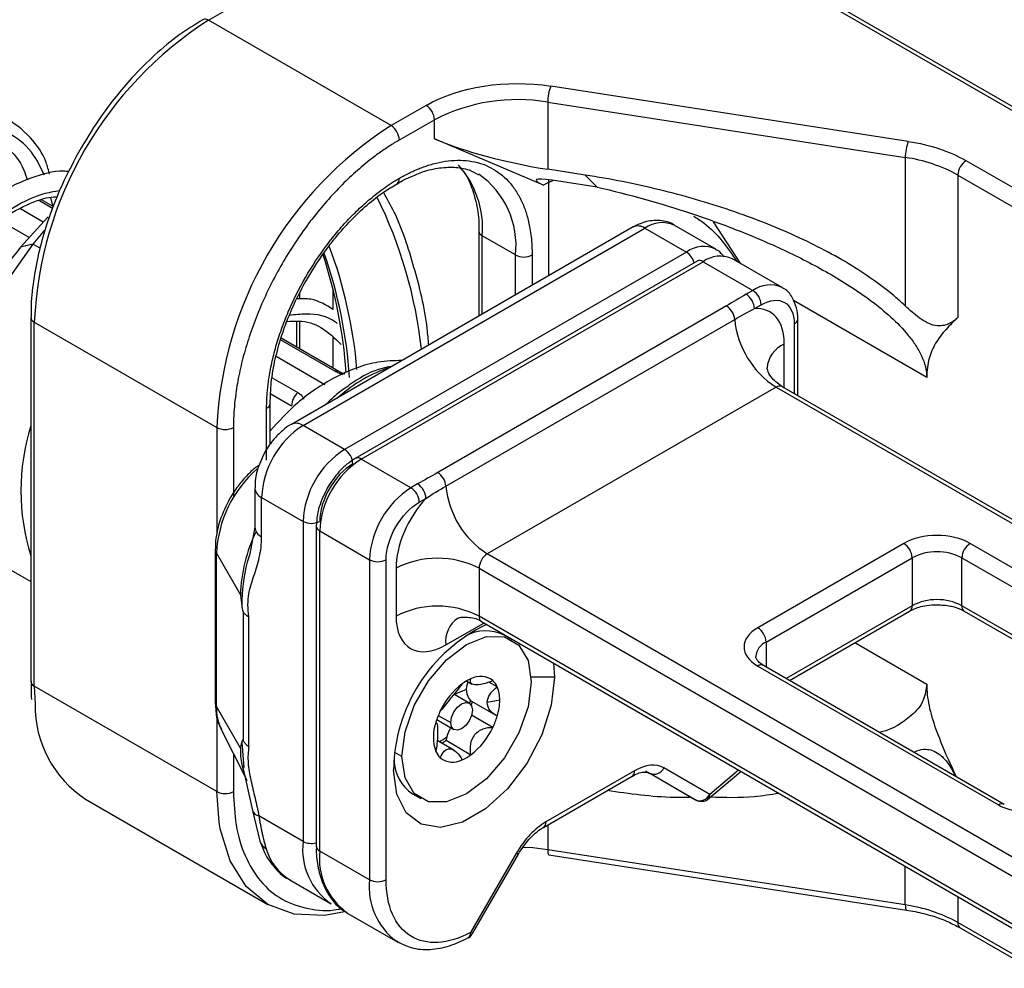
# Model space of a CAD drawing. Header units: millimetres. Extents: x 19 to 819, y 19 to 629.
# Tile 34 of 70: x 125 to 156, y 509 to 539. Entities that reach past the tile are written whole.
import ezdxf

# ---------------------------------------------------------------- set-up
doc = ezdxf.new("R2010")
doc.units = ezdxf.units.MM
doc.header["$LTSCALE"] = 3

msp = doc.modelspace()

# ---------------------------------------------------------------- linework, layer by layer
for p, q in [((130.7151, 539.2602), (141.0565, 545.2302)), ((141.0565, 545.2302), (159.2877, 534.7055)), ((159.4752, 534.7241), (141.244, 545.2487)), ((136.5487, 535.8925), (130.7151, 539.2602)), ((153.0809, 535.3882), (141.6538, 537.1558)), ((141.5568, 536.6405), (152.9838, 534.8729)), ((141.5568, 536.6405), (141.5568, 534.4971)), ((137.6694, 536.5395), (136.5487, 535.8925)), ((136.8139, 535.4332), (137.9346, 536.0802)), ((137.9346, 535.4678), (137.9346, 536.0802)), ((141.4251, 533.9921), (137.9346, 535.4678)), ((152.9838, 534.8729), (152.9838, 530.1319)), ((157.1664, 533.4809), (154.9301, 534.7719)), ((142.7515, 534.3123), (141.5568, 534.4971)), ((141.5868, 534.0855), (141.4251, 533.9921)), ((141.5868, 534.0855), (141.5905, 534.1624)), ((141.5868, 534.0855), (141.7289, 534.1421)), ((141.5868, 531.0938), (141.5868, 534.0855)), ((143.1397, 533.9239), (141.6941, 534.1475)), ((142.7515, 534.3123), (143.1397, 533.9239)), ((154.6649, 534.3126), (154.6649, 529.761)), ((154.6649, 534.3126), (156.9012, 533.0216)), ((125.7308, 533.2491), (125.3072, 533.4936)), ((125.7504, 533.3042), (125.3757, 533.5205)), ((125.745, 533.2891), (125.6788, 533.5996)), ((124.6843, 533.2495), (125.4297, 532.8191)), ((124.0701, 532.8471), (124.9734, 532.3256)), ((147.7326, 531.4777), (146.8537, 532.814)), ((125.472, 532.5503), (125.1006, 532.105)), ((144.2878, 532.6531), (133.363, 526.3463)), ((133.7379, 526.3092), (144.6627, 532.6159)), ((139.3557, 532.5238), (139.3557, 529.8058)), ((144.6627, 532.6159), (145.9886, 531.8505)), ((146.926, 531.9434), (145.6002, 532.7087)), ((140.5262, 531.7584), (139.4655, 532.3707)), ((139.4655, 529.8692), (139.4655, 532.3707)), ((125.1006, 532.105), (124.7097, 532.007)), ((125.3305, 531.9723), (125.1006, 532.105)), ((145.9886, 531.8505), (135.0638, 525.5438)), ((146.3314, 531.563), (135.4066, 525.2562)), ((135.5941, 525.2376), (146.5189, 531.5444)), ((140.5262, 530.4815), (140.5262, 531.7584)), ((141.0565, 531.7584), (141.0565, 530.7877)), ((146.5189, 531.5444), (148.1099, 530.6259)), ((149.0473, 530.7188), (147.4563, 531.6372)), ((134.6925, 530.673), (134.6925, 530.0149)), ((148.1099, 530.6259), (147.8972, 530.5031)), ((133.6319, 530.3534), (133.6319, 530.5519)), ((153.6702, 527.8442), (149.409, 530.3041)), ((147.2669, 530.1329), (138.0391, 524.8058)), ((148.1624, 530.0439), (148.375, 530.1666)), ((125.0368, 529.7684), (125.037, 529.7755)), ((125.0368, 529.7684), (125.0368, 518.1327)), ((133.522, 529.6453), (133.522, 528.8177)), ((138.3034, 524.3726), (147.5311, 529.6997)), ((149.5455, 527.2601), (149.5455, 529.7072)), ((125.1466, 529.6153), (130.9802, 526.2476)), ((125.1466, 517.9796), (125.1466, 529.6153)), ((133.6319, 528.7543), (133.6319, 529.6367)), ((149.4357, 529.5541), (149.4357, 527.3235)), ((134.7515, 528.0416), (133.0162, 529.0433)), ((134.88, 528.0338), (133.032, 529.1006)), ((134.6925, 529.1209), (134.6925, 528.142)), ((149.1175, 527.5072), (149.1175, 528.9111)), ((132.8732, 528.5221), (134.4323, 527.622)), ((132.7471, 527.838), (133.5729, 527.3612)), ((148.8523, 527.5335), (139.6246, 522.2064)), ((148.8523, 527.5335), (166.5574, 517.3126)), ((166.7449, 517.3311), (149.0398, 527.5521)), ((132.7022, 527.3272), (133.3667, 526.9436)), ((132.5712, 525.2041), (132.5712, 526.8599)), ((132.681, 525.6984), (132.681, 527.013)), ((130.9802, 526.2476), (130.9802, 522.8356)), ((131.5105, 526.2476), (131.5105, 524.0054)), ((135.0638, 525.5438), (133.7379, 526.3092)), ((137.1851, 524.3192), (135.5941, 525.2376)), ((132.1924, 524.3189), (132.1924, 523.0604)), ((137.3978, 524.442), (137.1851, 524.3192)), ((132.4121, 524.0128), (133.7379, 523.2474)), ((132.4121, 522.7542), (132.4121, 524.0128)), ((137.4502, 523.8599), (137.6629, 523.9827)), ((132.1924, 523.0603), (132.0191, 522.1538)), ((133.7379, 523.2474), (133.7379, 513.0202)), ((134.1584, 523.0943), (134.1584, 512.8671)), ((134.2683, 522.9412), (135.8593, 522.0228)), ((134.2683, 512.7141), (134.2683, 522.9412)), ((152.9359, 522.5432), (148.269, 519.8491)), ((162.747, 518.104), (155.0572, 522.5432)), ((130.9292, 522.3645), (130.9292, 517.4652)), ((130.9677, 522.2276), (131.7352, 520.8983)), ((130.9677, 517.3283), (130.9677, 522.2276)), ((157.3297, 511.9855), (139.6246, 522.2064)), ((124.0485, 521.8944), (125.0368, 521.3239)), ((135.8593, 522.0228), (135.8593, 511.7956)), ((136.3896, 511.7956), (136.3896, 522.0228)), ((148.5341, 519.3898), (153.201, 522.0839)), ((153.201, 522.0839), (153.201, 520.5529)), ((154.792, 522.0839), (162.4818, 517.6447)), ((154.792, 520.5529), (154.792, 522.0839)), ((136.7078, 521.7472), (136.7078, 520.2162)), ((139.3594, 521.7472), (157.0645, 511.5262)), ((139.3594, 521.7472), (139.3594, 520.2162)), ((153.201, 520.5529), (149.1746, 518.2285)), ((161.5763, 516.6365), (154.792, 520.5529)), ((131.8258, 520.3448), (131.8258, 516.2389)), ((132.007, 516.0444), (132.007, 520.2007)), ((157.0645, 509.9952), (139.3594, 520.2162)), ((149.2844, 518.1651), (153.1234, 520.3812)), ((154.8697, 520.3812), (161.4664, 516.5731)), ((138.2988, 519.2974), (139.515, 519.9995)), ((139.4371, 520.0445), (157.1422, 509.8235)), ((140.4241, 519.4574), (140.1589, 519.6105)), ((148.5341, 519.3898), (148.5341, 518.5982)), ((151.3739, 519.3713), (153.6702, 518.0457)), ((141.7413, 518.7143), (141.7724, 518.2713)), ((148.269, 518.6245), (155.9588, 514.1852)), ((156.1463, 514.2038), (148.4565, 518.643)), ((138.9621, 518.1493), (139.1346, 518.0497)), ((139.9428, 517.956), (139.6742, 518.111)), ((141.7724, 518.2713), (141.0256, 518.2713)), ((130.9802, 514.6119), (125.1466, 517.9796)), ((125.1466, 517.9796), (125.1699, 517.405)), ((139.0463, 517.4383), (138.5573, 517.7206)), ((138.9624, 517.8751), (138.5667, 517.7151)), ((139.117, 517.4993), (139.8949, 517.0502)), ((140.0223, 517.5365), (139.6246, 517.46)), ((131.7352, 515.9991), (130.9677, 517.3283)), ((139.8013, 516.6604), (139.1224, 517.0523)), ((130.9802, 517.0452), (130.9802, 514.6119)), ((137.9932, 516.8185), (137.9812, 516.8255)), ((138.0086, 516.9115), (138.5589, 516.5939)), ((138.0594, 517.0471), (138.4579, 516.8171)), ((131.1216, 516.5915), (131.8818, 515.0861)), ((131.7751, 516.1809), (131.8433, 515.3869)), ((138.5587, 515.9316), (138.0226, 516.2411)), ((138.3077, 516.2513), (139.1032, 515.7921)), ((131.5105, 515.8213), (131.5105, 514.6119)), ((136.8934, 515.7302), (136.6701, 515.8592)), ((131.805, 515.4369), (132.1184, 514.0046)), ((144.3295, 515.2769), (141.4958, 513.641)), ((146.2801, 514.3515), (144.6891, 515.27)), ((144.8143, 515.198), (146.2801, 514.3515)), ((146.7327, 514.5232), (145.267, 515.3697)), ((146.6641, 514.3569), (147.7276, 515.2584)), ((147.6576, 515.2989), (146.7327, 514.5232)), ((141.4182, 513.4694), (144.2518, 515.1052)), ((131.0499, 513.6379), (130.9802, 514.6119)), ((137.2341, 514.5441), (137.4993, 514.391)), ((126.7779, 514.3741), (132.6115, 511.0064)), ((132.1184, 514.0046), (132.3526, 513.027)), ((133.7379, 513.0202), (132.3254, 513.8357)), ((141.5568, 513.5494), (141.5568, 512.7567)), ((135.8593, 511.7956), (134.2683, 512.7141)), ((140.5583, 512.6514), (139.0926, 510.1126)), ((152.9838, 510.9891), (141.5568, 512.7567)), ((139.1522, 510.0782), (140.6179, 512.617)), ((141.5965, 512.5952), (153.0235, 510.8276)), ((152.9838, 510.9891), (152.9838, 512.2241)), ((133.3132, 511.794), (134.639, 511.0286)), ((154.6649, 511.2536), (154.6649, 510.4288)), ((135.1694, 510.7224), (136.7603, 509.804)), ((156.9012, 509.1378), (154.6649, 510.4288)), ((154.7426, 510.2571), (156.9789, 508.9661))]:
    msp.add_line(p, q)
at = {"flags": 128}
for points in [[(125.5882, 532.975), (125.5668, 532.9543), (124.7097, 532.007)], [(125.1006, 532.105), (124.3075, 530.985), (123.6334, 529.7766), (123.101, 528.521), (122.7286, 527.2609), (122.5289, 526.0393), (122.5085, 524.8977), (122.6684, 523.875), (123.0029, 523.0061), (123.5007, 522.3205), (124.0485, 521.8944)], [(149.0473, 530.7188), (149.0474, 530.7187), (149.0673, 530.7067)], [(136.8934, 515.7302), (136.9946, 516.5267), (137.2884, 517.3621), (137.746, 518.1546), (138.3226, 518.8267), (138.9617, 519.3126), (139.6008, 519.5647), (140.1774, 519.5583), (140.635, 519.294), (140.9287, 518.7978), (141.03, 518.1182)], [(141.7724, 518.2713), (141.6682, 517.3743), (141.3641, 516.4298), (140.8847, 515.5141), (140.2688, 514.7015), (139.5664, 514.0578), (138.8343, 513.6352), (138.1318, 513.4679), (137.516, 513.5694), (137.0365, 513.9315), (136.7324, 514.525), (136.6282, 515.3016)], [(141.03, 518.1182), (140.9287, 517.3217), (140.635, 516.4863), (140.1774, 515.6938), (139.6008, 515.0217), (138.9617, 514.5358), (138.3226, 514.2838), (137.746, 514.2902), (137.2884, 514.5544), (136.9946, 515.0506), (136.8934, 515.7302)], [(138.4579, 516.8171), (138.4841, 516.9845), (138.5588, 517.1568), (138.6707, 517.3077), (138.8026, 517.4141), (138.9345, 517.46), (139.0463, 517.4382), (139.1211, 517.3522), (139.1473, 517.2151)], [(139.086, 517.5204), (139.0709, 517.4673), (139.0593, 517.4299)], [(139.1473, 517.2151), (139.1211, 517.0476), (139.0463, 516.8753), (138.9345, 516.7245), (138.8026, 516.618), (138.6707, 516.5721), (138.5588, 516.5939), (138.4841, 516.6799), (138.4579, 516.8171)], [(135.059, 510.7707), (134.4177, 510.6556), (133.455, 510.694), (132.6112, 511.0066), (131.9187, 511.5812), (131.4041, 512.3959), (131.0872, 513.4192), (131.0499, 513.6379)], [(140.5583, 512.6514), (140.5898, 512.6332), (140.6099, 512.6216), (140.6178, 512.6171), (140.6179, 512.617)], [(141.5568, 512.7567), (141.0757, 512.8119), (140.7438, 512.8285)], [(141.5568, 512.7567), (141.5587, 512.701), (141.5642, 512.6554), (141.5731, 512.6218), (141.5852, 512.6014), (141.5965, 512.5952)], [(152.9838, 510.9891), (152.9857, 510.9334), (152.9912, 510.8878), (153.0002, 510.8542), (153.0122, 510.8338), (153.0235, 510.8276)], [(139.0926, 510.1126), (139.1241, 510.0945), (139.1441, 510.0829), (139.152, 510.0783), (139.1522, 510.0782)]]:
    msp.add_lwpolyline(points, dxfattribs=at)
for centre, radius, start, end in [((137.2364, 529.0652), 12.1023, 122.60548, 177.39452), ((130.6059, 539.112), 0.1841, 53.62738, 115.83701), ((142.9873, 536.6379), 1.4305, 158.7728, 179.8941), ((140.5799, 530.9676), 5.7564, 80.2289, 117.35717), ((137.3589, 536.054), 0.5763, 2.60548, 57.39452), ((143.07, 525.6975), 12.1023, 122.60548, 177.39452), ((136.2381, 535.407), 0.5763, 2.60548, 57.39452), ((154.4144, 534.8703), 1.4305, 158.7728, 179.8941), ((152.3063, 530.038), 4.8822, 61.11116, 82.02267), ((155.2406, 534.2864), 0.5763, 122.60548, 177.39452), ((136.4236, 532.6067), 3.051, 355.56327, 41.65914), ((136.6318, 534.1878), 0.1832, 303.1934, 6.463), ((137.7727, 532.0632), 2.7703, 353.68325, 55.18261), ((123.0518, 527.1692), 14.5526, 6.21786, 26.30702), ((145.212, 531.8493), 0.9431, 65.69288, 125.61758), ((139.5442, 532.5435), 0.1899, 186.93035, 245.5168), ((144.443, 532.3093), 0.3772, 54.38242, 114.30712), ((132.1505, 525.8401), 9.6641, 140.34815, 177.58863), ((120.6008, 526.8294), 14.9133, 4.88906, 20.45526), ((146.5343, 531.1096), 0.9202, 64.1498, 126.37382), ((145.6659, 531.3552), 0.5912, 15.01974, 56.92074), ((119.6358, 526.929), 15.5133, 3.97878, 18.16403), ((120.1044, 526.823), 15.152, 3.86659, 19.20453), ((140.7913, 532.2702), 0.5764, 242.60967, 297.39033), ((146.409, 531.3911), 0.1886, 54.38242, 114.30712), ((147.0681, 530.7777), 0.9431, 65.69288, 125.61758), ((148.6591, 529.8593), 0.9431, 65.69288, 125.61758), ((147.7993, 530.1405), 0.5763, 2.60548, 57.39452), ((147.5867, 530.0177), 0.5763, 2.60548, 57.39452), ((146.9514, 529.6433), 0.5824, 5.5553, 57.20576), ((125.2244, 529.7871), 0.1886, 185.6948, 245.62534), ((150.4297, 529.9816), 2.9122, 185.5553, 237.20576), ((149.3578, 529.726), 0.1887, 294.38164, 354.22514), ((149.4639, 528.0833), 0.8974, 112.70333, 176.30019), ((137.9017, 523.8819), 4.5032, 107.9172, 132.07742), ((134.8072, 527.8961), 0.1558, 62.37058, 110.96482), ((148.9622, 527.3802), 0.1886, 65.69288, 125.61758), ((133.9535, 526.9136), 0.5875, 130.36585, 177.06818), ((132.5025, 527.0249), 0.1787, 292.61401, 357.20198), ((131.652, 524.2239), 6.9338, 162.56652, 197.43348), ((131.2454, 526.7594), 0.5764, 242.60967, 297.39033), ((135.2906, 523.8818), 2.8815, 122.60548, 177.39452), ((133.5192, 526.0114), 0.3695, 53.6951, 115.09116), ((136.6165, 523.1164), 2.8815, 122.60548, 177.39452), ((137.1468, 522.8102), 2.8815, 122.60548, 177.39452), ((134.7532, 525.0583), 0.5763, 2.60548, 57.39452), ((135.4847, 525.0888), 0.1847, 53.69393, 115.10397), ((134.7716, 522.0508), 3.808, 131.00256, 177.33986), ((137.7237, 524.3162), 0.5824, 5.5553, 57.20576), ((132.5599, 524.3504), 0.3686, 184.45532, 246.35454), ((138.7378, 521.8918), 2.8815, 122.60548, 177.39452), ((136.8745, 523.8337), 0.5763, 2.60548, 57.39452), ((137.0872, 523.9565), 0.5763, 2.60548, 57.39452), ((141.2019, 524.6545), 2.9122, 185.5553, 237.20576), ((132.5678, 523.0978), 0.3772, 185.6948, 245.62534), ((134.0031, 523.7592), 0.5764, 242.60967, 297.39033), ((134.3425, 523.1104), 0.1847, 184.9363, 246.31073), ((136.6867, 520.7475), 4.9538, 154.00877, 178.25455), ((152.6253, 522.0577), 0.5763, 2.60548, 57.39452), ((155.3677, 522.0577), 0.5763, 122.60548, 177.39452), ((131.1984, 522.3662), 0.2691, 179.85553, 211.01484), ((139.9351, 521.721), 0.5763, 122.60548, 177.39452), ((153.9965, 520.5486), 1.7291, 62.60967, 117.39033), ((136.1244, 522.5345), 0.5764, 242.60967, 297.39033), ((138.0336, 519.1883), 2.8819, 62.60967, 117.39033), ((138.0336, 517.6573), 2.8819, 62.60967, 117.39033), ((153.0227, 520.5302), 0.1798, 304.05635, 7.25583), ((153.9965, 519.0176), 1.7291, 62.60967, 117.39033), ((154.9704, 520.5302), 0.1798, 172.74417, 235.94365), ((139.5378, 520.1934), 0.1798, 172.74417, 235.94365), ((141.8414, 515.2442), 5.2135, 115.47334, 179.36955), ((139.1887, 519.4114), 0.8972, 123.60858, 187.30062), ((139.5692, 518.414), 1.3339, 63.76376, 118.4238), ((147.9584, 519.3636), 0.5763, 2.60548, 57.39452), ((148.7567, 518.8824), 0.554, 113.68284, 175.13412), ((148.3788, 518.4711), 0.1886, 65.69288, 125.61758), ((125.2244, 518.1514), 0.1886, 185.6948, 245.62534), ((140.2556, 516.1877), 2.3564, 127.53052, 154.88034), ((139.6623, 516.9244), 1.4109, 113.3457, 126.64892), ((139.5034, 517.8799), 0.5508, 153.88694, 220.73685), ((139.4051, 517.661), 0.6351, 51.4051, 118.37587), ((139.3852, 517.7145), 0.6076, 23.41546, 46.78589), ((138.9924, 517.5585), 1.0302, 358.77906, 22.69762), ((128.7643, 517.3699), 3.5946, 179.44009, 236.45276), ((131.1986, 517.4671), 0.2694, 180.39796, 211.00377), ((139.2428, 517.7171), 0.2515, 231.43892, 239.99329), ((136.9459, 518.1349), 2.2955, 340.59079, 343.53978), ((138.1982, 517.5585), 1.8242, 343.00307, 359.31062), ((132.5328, 517.2708), 1.5662, 177.89578, 205.7039), ((140.2979, 516.134), 2.4177, 154.1528, 163.43584), ((139.2889, 516.3578), 1.3886, 160.41848, 199.58152), ((137.6255, 517.7145), 2.4177, 334.1528, 343.43584), ((139.5214, 516.037), 1.2342, 149.95434, 164.75998), ((137.6678, 517.6607), 2.3564, 307.53052, 334.88034), ((137.4899, 517.4301), 1.3597, 295.8451, 308.19152), ((137.3901, 517.4986), 1.5485, 300.06318, 306.34293), ((139.2884, 516.105), 0.9915, 165.01283, 171.51673), ((134.01, 515.9187), 2.2762, 177.97605, 204.7392), ((138.5382, 516.1339), 0.6076, 203.41546, 226.78589), ((138.2611, 516.924), 1.4109, 293.3457, 306.64892), ((137.9755, 515.6531), 1.334, 181.58363, 236.23956), ((138.5183, 516.1875), 0.6351, 231.4051, 298.37587), ((144.1511, 515.2542), 0.1798, 304.05635, 7.25583), ((144.953, 515.5148), 0.3459, 246.35693, 335.1837), ((131.2454, 515.1237), 0.5764, 242.60967, 297.39033), ((146.4188, 514.6684), 0.3459, 246.35693, 335.1837), ((146.5571, 514.4984), 0.1773, 307.07252, 8.05045), ((156.0679, 514.0371), 0.184, 64.10266, 126.37807), ((132.3632, 514.093), 0.2601, 199.5973, 261.63798), ((141.3136, 513.6205), 0.1834, 303.40217, 6.44442), ((132.7709, 513.1774), 0.4446, 199.76779, 241.48709), ((135.8072, 512.7568), 2.0859, 172.74417, 235.94365), ((134.0056, 513.5475), 0.5913, 243.0887, 284.62043), ((134.1888, 513.2425), 1.6926, 195.61963, 238.848), ((134.3461, 512.8859), 0.1886, 185.6948, 245.62534), ((136.4089, 512.4829), 2.1531, 173.83766, 234.85016), ((138.0182, 511.5681), 2.1709, 173.98374, 233.25318), ((136.1244, 512.3074), 0.5764, 242.60967, 297.39033), ((152.3063, 506.1542), 4.8822, 61.11116, 82.02267), ((154.8433, 510.4061), 0.1798, 172.74417, 235.94365), ((138.8974, 510.0989), 0.1956, 303.00202, 4.01801)]:
    msp.add_arc(centre, radius, start, end)
for centre, major_axis, ratio, start_param, end_param in [((140.5862, 535.468), (3.7463, -0.827), 0.2020054, 3.9715571, 5.0187546), ((142.4289, 533.8368), (1.2435, -0.3135), 0.1202507, 2.233016, 3.8038123)]:
    msp.add_ellipse(centre, major_axis=major_axis, ratio=ratio, start_param=start_param, end_param=end_param)
for points, knots in [([(130.5277, 539.2748), (130.2721, 539.1171), (129.7547, 538.7981), (128.9949, 538.1651), (128.3253, 537.4985), (127.7593, 536.8347), (127.2003, 536.0982), (126.8518, 535.5286), (126.64, 535.1824)], [0, 0, 0, 0, 0.1759281, 0.355965, 0.5375736, 0.6704297, 0.7996764, 1, 1, 1, 1]), ([(125.6359, 534.3391), (125.6022, 534.4682), (125.4834, 534.9225), (125.005, 535.5821), (124.1557, 536.2655), (123.0597, 536.517), (121.9631, 536.3894), (120.8713, 535.9974), (119.7224, 535.2531), (118.7417, 534.3321), (118.3014, 533.6795), (118.1417, 533.4428)], [0, 0, 0, 0, 0.0422954, 0.1487736, 0.277741, 0.4253621, 0.5328467, 0.6405807, 0.7823987, 0.9210875, 1, 1, 1, 1]), ([(125.4709, 534.3043), (125.3447, 534.5663), (125.0636, 535.1493), (124.3272, 535.7075), (123.3829, 535.9798), (122.3065, 535.8829), (121.1854, 535.4428), (120.1029, 534.7003), (119.1359, 533.7309), (118.3533, 532.626), (117.8116, 531.486), (117.5397, 530.4206), (117.5479, 529.5284), (117.8241, 528.8946), (118.3264, 528.5752), (118.9982, 528.6407), (119.5622, 528.8717), (119.8662, 529.1655), (119.9123, 529.21)], [0, 0, 0, 0, 0.054545, 0.1213892, 0.1879591, 0.2546091, 0.3214394, 0.3879985, 0.4546774, 0.5214871, 0.5880388, 0.6547503, 0.7215324, 0.7880804, 0.8548281, 0.9215757, 0.9881238, 1, 1, 1, 1]), ([(118.7967, 533.1111), (118.8095, 533.1325), (119.0416, 533.5204), (119.7131, 534.2293), (120.7703, 535.0895), (121.872, 535.6005), (122.8094, 535.7487), (123.6137, 535.6343), (124.2842, 535.2466), (124.7427, 534.7088), (124.8879, 534.2649), (124.9234, 534.1564)], [0, 0, 0, 0, 0.0082057, 0.14863, 0.2944992, 0.4452425, 0.5689052, 0.6733907, 0.8160991, 0.9550513, 1, 1, 1, 1]), ([(136.8139, 535.4332), (136.7599, 535.4015), (136.652, 535.3382), (136.4904, 535.236), (136.3293, 535.1289), (136.1686, 535.0162), (136.0084, 534.8981), (135.733, 534.6853), (135.3461, 534.3568), (134.852, 533.877), (134.3701, 533.3455), (133.7465, 532.5648), (133.037, 531.4902), (132.4612, 530.3386), (132.0969, 529.4081), (131.8775, 528.7252), (131.709, 528.0572), (131.6054, 527.49), (131.5469, 527.0143), (131.5162, 526.6245), (131.5124, 526.3733), (131.5105, 526.2476)], [0, 0, 0, 0, 0.0194533, 0.0388722, 0.0582749, 0.0776795, 0.0971041, 0.1165667, 0.1783135, 0.2400936, 0.3044146, 0.3687691, 0.5000067, 0.6312443, 0.6955653, 0.7599198, 0.8216665, 0.8834467, 0.9223145, 0.9611172, 1, 1, 1, 1]), ([(126.64, 535.1824), (126.4235, 534.782), (126.1199, 534.2205), (125.7621, 533.3664), (125.5024, 532.6408), (125.2665, 531.785), (125.1085, 530.916), (125.0326, 530.2343), (125.0446, 529.867), (125.0476, 529.7743)], [0, 0, 0, 0, 0.2245683, 0.3149759, 0.4638487, 0.6162778, 0.7776904, 0.9438541, 1, 1, 1, 1]), ([(136.8139, 534.2084), (136.8657, 534.2377), (136.9692, 534.2962), (137.1242, 534.3755), (137.2787, 534.4484), (137.4327, 534.5144), (137.6701, 534.6059), (137.988, 534.703), (138.3833, 534.7755), (138.7688, 534.7954), (139.2677, 534.7469), (139.8353, 534.5425), (140.296, 534.1531), (140.5874, 533.7452), (140.7629, 533.4014), (140.8977, 533.0228), (140.9806, 532.6647), (141.0274, 532.3382), (141.052, 532.0547), (141.055, 531.8572), (141.0565, 531.7584)], [0, 0, 0, 0, 0.0233375, 0.0466315, 0.0699132, 0.0932139, 0.1165649, 0.1783076, 0.2400921, 0.304409, 0.3687678, 0.5000057, 0.6312436, 0.6955604, 0.7599193, 0.821662, 0.8834464, 0.9223124, 0.9611152, 1, 1, 1, 1]), ([(126.2518, 534.4228), (126.1961, 534.4274), (125.8049, 534.4596), (124.9458, 534.2197), (123.7282, 533.6314), (122.5794, 532.6572), (121.8174, 531.8116), (121.5381, 531.3124), (121.4836, 531.2149)], [0, 0, 0, 0, 0.0331719, 0.2328612, 0.4821526, 0.7190989, 0.9451467, 1, 1, 1, 1]), ([(137.2568, 534.2856), (137.332, 534.3204), (137.601, 534.4444), (138.0436, 534.5453), (138.5711, 534.5797), (139.0154, 534.5129), (139.248, 534.3768), (139.3462, 534.3193)], [0, 0, 0, 0, 0.0899455, 0.3215677, 0.5600491, 0.814193, 1, 1, 1, 1]), ([(138.7657, 534.5241), (138.7945, 534.4959), (138.9465, 534.3472), (139.1346, 533.942), (139.3023, 533.3223), (139.3689, 532.8347), (139.3523, 532.5484), (139.3507, 532.5205)], [0, 0, 0, 0, 0.072607, 0.3823516, 0.678843, 0.9687053, 1, 1, 1, 1]), ([(132.5712, 526.8599), (132.5718, 526.9201), (132.5728, 527.0403), (132.5817, 527.2243), (132.5958, 527.4109), (132.6156, 527.6002), (132.6551, 527.8971), (132.7299, 528.3075), (132.8648, 528.8417), (133.0402, 529.3882), (133.3317, 530.1326), (133.7924, 531.054), (134.3599, 531.9136), (134.8588, 532.5381), (135.2442, 532.9632), (135.6396, 533.3472), (135.9911, 533.6458), (136.2972, 533.8766), (136.555, 534.0538), (136.7275, 534.1568), (136.8139, 534.2084)], [0, 0, 0, 0, 0.0233375, 0.0466315, 0.0699132, 0.0932139, 0.1165649, 0.1783076, 0.2400921, 0.304409, 0.3687678, 0.5000057, 0.6312436, 0.6955604, 0.7599193, 0.821662, 0.8834464, 0.9223124, 0.9611152, 1, 1, 1, 1]), ([(136.7358, 534.0263), (136.7948, 534.0639), (136.9715, 534.1764), (137.1427, 534.242), (137.2568, 534.2856)], [0, 0, 0, 0, 0.3336716, 1, 1, 1, 1]), ([(152.9838, 530.1319), (152.8914, 530.2196), (152.7946, 530.307), (152.284, 530.746), (151.8038, 531.0912), (150.7224, 531.7529), (150.1212, 532.0695), (148.8232, 532.6607), (148.1264, 532.9353), (146.6668, 533.431), (145.904, 533.652), (144.3446, 534.031), (143.5481, 534.1891), (142.7515, 534.3123)], [4.712389, 4.712389, 4.712389, 4.712389, 4.7632848, 4.7632848, 4.9694519, 4.9694519, 5.1756189, 5.1756189, 5.3817859, 5.3817859, 5.5879529, 5.5879529, 5.7941199, 5.7941199, 5.7941199, 5.7941199]), ([(125.9505, 533.8041), (125.7757, 533.7779), (125.2403, 533.6976), (124.3058, 533.1983), (123.2551, 532.3865), (122.3432, 531.3557), (121.6353, 530.2291), (121.1805, 529.1025), (121.0039, 528.0837), (121.1023, 527.2672), (121.4612, 526.7429), (121.9782, 526.5289), (122.4075, 526.6652), (122.5953, 526.7249)], [0, 0, 0, 0, 0.0473075, 0.1448998, 0.242389, 0.3396448, 0.4372774, 0.534719, 0.6319854, 0.7296483, 0.8270475, 0.9243299, 1, 1, 1, 1]), ([(133.8732, 531.0068), (134.0758, 531.3335), (134.3599, 531.7917), (134.8394, 532.4006), (135.2635, 532.878), (135.7874, 533.3699), (136.2844, 533.7645), (136.6036, 533.9496), (136.7358, 534.0263)], [0, 0, 0, 0, 0.25408725, 0.3562414, 0.52374551, 0.69413868, 0.87328276, 1, 1, 1, 1]), ([(137.755, 528.8818), (137.7398, 529.0566), (137.6622, 529.9444), (137.2968, 531.3752), (136.8301, 532.8386), (136.4255, 533.5543), (136.3087, 533.7609)], [0, 0, 0, 0, 0.09247776, 0.46971256, 0.8469196, 1, 1, 1, 1]), ([(143.1397, 533.9239), (144.1482, 533.6936), (145.1521, 533.4148), (146.6505, 532.9165), (147.1502, 532.7363), (148.1387, 532.3473), (148.6271, 532.1388), (149.5896, 531.6879), (150.0638, 531.4457), (150.9926, 530.9144), (151.4476, 530.6264), (152.1048, 530.1343), (152.3188, 529.9603), (152.7215, 529.5929), (152.9129, 529.3969), (153.1645, 529.0882), (153.2426, 528.9827), (153.3844, 528.7652), (153.4485, 528.6521), (153.555, 528.4225), (153.597, 528.3072), (153.6548, 528.075), (153.6702, 527.9578), (153.6702, 527.8442)], [0, 0, 0, 0, 0.25, 0.25, 0.375, 0.375, 0.5, 0.5, 0.625, 0.625, 0.75, 0.75, 0.8125, 0.8125, 0.875, 0.875, 0.90625, 0.90625, 0.9375, 0.9375, 0.96875, 0.96875, 1, 1, 1, 1]), ([(122.3549, 531.1536), (122.4725, 531.3245), (122.8374, 531.8552), (123.6467, 532.6119), (124.6104, 533.2459), (125.3735, 533.5765), (125.7424, 533.6117), (125.8486, 533.6218)], [0, 0, 0, 0, 0.1340478, 0.4162691, 0.6865018, 0.9097398, 1, 1, 1, 1]), ([(145.6001, 532.7079), (145.599, 532.7088), (145.4782, 532.815), (145.1297, 532.8764), (144.6781, 532.848), (144.408, 532.7114), (144.2885, 532.651)], [0, 0, 0, 0, 0.002976, 0.3527418, 0.7137051, 1, 1, 1, 1]), ([(146.2182, 533.004), (146.3332, 532.9307), (146.8937, 532.5732), (147.2886, 532.0047), (147.6024, 531.5529)], [0, 0, 0, 0, 0.2050816, 1, 1, 1, 1]), ([(147.1896, 531.6887), (147.1346, 531.7726), (147.0661, 531.877), (146.9536, 531.9162), (146.9314, 531.924)], [0, 0, 0, 0, 0.8027564, 1, 1, 1, 1]), ([(132.686, 527.0163), (132.6916, 527.2359), (132.7031, 527.6876), (132.8337, 528.4169), (133.0215, 529.1072), (133.2574, 529.7587), (133.5285, 530.3802), (133.7582, 530.7976), (133.8732, 531.0068)], [0, 0, 0, 0, 0.1791326, 0.3684384, 0.5464148, 0.6844961, 0.8419321, 1, 1, 1, 1]), ([(149.5451, 529.707), (149.5452, 529.7086), (149.5576, 529.8368), (149.5135, 530.0812), (149.3821, 530.41), (149.2182, 530.638), (149.0851, 530.687), (149.0685, 530.6931)], [0, 0, 0, 0, 0.0038182, 0.3006362, 0.6165178, 0.9522786, 1, 1, 1, 1]), ([(134.6925, 530.0149), (134.469, 530.1556), (134.1171, 530.3771), (133.681, 530.3624), (133.522, 530.357)], [0, 0, 0, 0, 0.6353084, 1, 1, 1, 1]), ([(149.1175, 528.9111), (149.1175, 529.2687), (149.0271, 529.5664), (148.6878, 529.9688), (148.4462, 530.0648), (148.1624, 530.0439)], [0, 0, 0, 0, 0.5, 0.5, 1, 1, 1, 1]), ([(154.6649, 529.761), (154.5789, 529.6824), (154.4836, 529.6108), (154.3086, 529.5325), (154.2447, 529.5117), (154.103, 529.4901), (154.0246, 529.4897), (153.8563, 529.5205), (153.7681, 529.5517), (153.5936, 529.6388), (153.5104, 529.6923), (153.3497, 529.809), (153.2728, 529.8719), (153.1251, 529.9999), (153.0537, 530.0655), (152.9838, 530.1319)], [0, 0, 0, 0, 0.25, 0.25, 0.375, 0.375, 0.5, 0.5, 0.625, 0.625, 0.75, 0.75, 0.875, 0.875, 1, 1, 1, 1]), ([(133.2192, 529.6348), (133.346, 529.6435), (133.7546, 529.6716), (134.3713, 529.4765), (134.7509, 529.1032), (134.9549, 528.9026)], [0, 0, 0, 0, 0.1723142, 0.5550878, 1, 1, 1, 1]), ([(134.8254, 529.5658), (134.8082, 529.58), (134.5426, 529.7994), (134.0132, 529.9132), (133.4764, 529.8471), (133.2952, 529.8248)], [0, 0, 0, 0, 0.0440031, 0.6773215, 1, 1, 1, 1]), ([(154.6649, 529.761), (154.5337, 529.6412), (154.4063, 529.516), (154.1655, 529.2456), (154.0523, 529.1012), (153.9544, 528.9374)], [0, 0, 0, 0, 0.5, 0.5, 1, 1, 1, 1]), ([(153.9544, 528.9374), (153.8676, 528.7922), (153.7946, 528.6336), (153.6953, 528.271), (153.6702, 528.0648), (153.6702, 527.8442)], [0, 0, 0, 0, 0.5, 0.5, 1, 1, 1, 1]), ([(136.897, 528.3865), (136.6448, 528.3799), (135.9401, 528.3614), (134.7819, 527.9134), (133.5873, 527.1235), (132.9648, 526.4494), (132.681, 526.1421)], [0, 0, 0, 0, 0.1751092, 0.4893907, 0.7672414, 1, 1, 1, 1]), ([(136.5674, 528.1962), (136.504, 528.1865), (136.13, 528.1292), (135.6636, 527.9125), (135.2777, 527.6498), (135.1966, 527.5947)], [0, 0, 0, 0, 0.1388481, 0.8192007, 1, 1, 1, 1]), ([(149.0408, 527.5527), (148.9093, 527.6539), (148.695, 527.8187), (148.5838, 528.0613), (148.568, 528.1571), (148.5684, 528.1481), (148.5685, 528.1459)], [0, 0, 0, 0, 0.4574716, 0.7452413, 0.9390265, 1, 1, 1, 1]), ([(135.021, 527.9318), (134.9716, 527.9471), (134.8721, 527.978), (134.7919, 528.0203), (134.7515, 528.0416)], [0, 0, 0, 0, 0.4964344, 1, 1, 1, 1]), ([(135.0799, 527.9529), (135.0598, 527.9588), (135.0093, 527.9736), (134.9402, 528.0018), (134.8992, 528.0236), (134.8798, 528.0339)], [0, 0, 0, 0, 0.2567865, 0.6469899, 1, 1, 1, 1]), ([(135.2005, 527.583), (135.048, 527.4805), (134.7954, 527.3107), (134.5602, 527.0765), (134.467, 526.9836)], [0, 0, 0, 0, 0.603786, 1, 1, 1, 1]), ([(133.5729, 527.3612), (133.6078, 527.3371), (133.6779, 527.2885), (133.7335, 527.2156), (133.7466, 527.1679), (133.7496, 527.1569)], [0, 0, 0, 0, 0.432598, 0.869507, 1, 1, 1, 1]), ([(133.3637, 526.3443), (133.3581, 526.3419), (133.2534, 526.2969), (133.0623, 526.1364), (132.7723, 525.8618), (132.6128, 525.6133), (132.5259, 525.4779)], [0, 0, 0, 0, 0.01597493, 0.29888648, 0.61799357, 1, 1, 1, 1]), ([(132.5259, 525.4779), (132.4276, 525.2753), (132.2912, 524.994), (132.2043, 524.5994), (132.202, 524.4198), (132.2008, 524.321)], [0, 0, 0, 0, 0.5361147, 0.7447763, 1, 1, 1, 1]), ([(135.4067, 525.2555), (135.3167, 525.1974), (135.1336, 525.0792), (134.8188, 524.7798), (134.6344, 524.5011), (134.5193, 524.3271)], [0, 0, 0, 0, 0.2660233, 0.5416697, 1, 1, 1, 1]), ([(132.3464, 525.0499), (132.3171, 525.0314), (132.1812, 524.9457), (131.947, 524.7193), (131.6499, 524.3863), (131.4823, 524.1171), (131.3996, 523.9844)], [0, 0, 0, 0, 0.0772454, 0.3589724, 0.6839925, 1, 1, 1, 1]), ([(134.5193, 524.3271), (134.4178, 524.1216), (134.278, 523.8382), (134.1771, 523.4184), (134.1659, 523.2181), (134.1589, 523.0945)], [0, 0, 0, 0, 0.5028136, 0.6933687, 1, 1, 1, 1]), ([(131.3996, 523.9844), (131.28, 523.7481), (131.114, 523.4203), (130.9836, 522.9249), (130.9258, 522.6191), (130.9363, 522.419), (130.939, 522.3674)], [0, 0, 0, 0, 0.4455841, 0.618101, 0.9014382, 1, 1, 1, 1]), ([(137.6629, 523.9827), (137.3791, 523.6759), (137.1375, 523.3009), (136.7982, 522.5068), (136.7078, 522.1048), (136.7078, 521.7472)], [0, 0, 0, 0, 0.5, 0.5, 1, 1, 1, 1]), ([(132.007, 520.2007), (131.9876, 520.3299), (131.9754, 520.4602), (131.9744, 520.7034), (131.9849, 520.8158), (132.0394, 521.1338), (132.1044, 521.3219), (132.2306, 521.7012), (132.2926, 521.892), (132.3829, 522.2997), (132.4121, 522.5158), (132.4121, 522.7542)], [0, 0, 0, 0, 0.125, 0.125, 0.25, 0.25, 0.5, 0.5, 0.75, 0.75, 1, 1, 1, 1]), ([(132.036, 522.202), (132.007, 522.116), (131.8186, 521.5571), (131.795, 521.0269), (131.7751, 520.5784)], [0, 0, 0, 0, 0.1539679, 1, 1, 1, 1]), ([(131.7352, 520.8983), (131.7423, 520.8434), (131.7561, 520.7364), (131.7689, 520.6301), (131.7751, 520.5784)], [0, 0, 0, 0, 0.5130902, 1, 1, 1, 1]), ([(131.7752, 520.5784), (131.7779, 520.5569), (131.783, 520.5163), (131.7929, 520.4574), (131.8033, 520.4078), (131.8144, 520.3671), (131.8223, 520.3517), (131.8258, 520.3448)], [0, 0, 0, 0, 0.2643993, 0.4988694, 0.7078574, 0.8688348, 1, 1, 1, 1]), ([(153.1301, 520.3793), (153.1638, 520.3995), (153.2455, 520.4488), (153.4317, 520.5125), (153.6865, 520.5714), (153.8854, 520.5799), (153.9965, 520.5846)], [0, 0, 0, 0, 0.1665844, 0.4045666, 0.6674563, 1, 1, 1, 1]), ([(153.9965, 520.5846), (154.1443, 520.5765), (154.3493, 520.5652), (154.6092, 520.4971), (154.7638, 520.4419), (154.8401, 520.3946), (154.8641, 520.3797)], [0, 0, 0, 0, 0.4407757, 0.6117815, 0.8781225, 1, 1, 1, 1]), ([(131.8258, 520.3448), (131.8347, 520.3325), (131.8533, 520.3068), (131.8928, 520.2699), (131.943, 520.2333), (131.9852, 520.2118), (132.007, 520.2007)], [0, 0, 0, 0, 0.2229365, 0.4649144, 0.724611, 1, 1, 1, 1]), ([(138.6819, 520.153), (138.6811, 520.1526), (138.6729, 520.1479), (138.7124, 520.1669), (138.8302, 520.1927), (139.0815, 520.1862), (139.3355, 520.1353), (139.4349, 520.0449), (139.4361, 520.0438)], [0, 0, 0, 0, 0.0141845, 0.1588055, 0.343299, 0.6056755, 0.9951944, 1, 1, 1, 1]), ([(148.4621, 518.6445), (148.4327, 518.6607), (148.3472, 518.7078), (148.2622, 518.7933), (148.2083, 518.8789), (148.2074, 518.9119), (148.207, 518.9291)], [0, 0, 0, 0, 0.140431, 0.4090777, 0.6907287, 1, 1, 1, 1]), ([(125.0476, 518.1386), (125.0405, 517.9436), (125.0332, 517.7436), (125.0601, 517.564), (125.0607, 517.5595)], [0, 0, 0, 0, 0.9747429, 1, 1, 1, 1]), ([(138.8202, 518.0564), (138.7722, 517.986), (138.712, 517.9087), (138.5765, 517.7429), (138.5013, 517.6537), (138.3631, 517.4818), (138.3004, 517.3995), (138.198, 517.2693), (138.1562, 517.2196), (138.1221, 517.188)], [0, 0, 0, 0, 0.25, 0.25, 0.5, 0.5, 0.75, 0.75, 1, 1, 1, 1]), ([(139.8013, 518.1574), (139.698, 518.1097), (139.5919, 518.0738), (139.3909, 518.0286), (139.297, 518.0198), (139.1585, 518.0319), (139.1146, 518.053), (139.0776, 518.1194), (139.0819, 518.1647), (139.1032, 518.2198)], [0, 0, 0, 0, 0.25, 0.25, 0.5, 0.5, 0.75, 0.75, 1, 1, 1, 1]), ([(153.6702, 518.0457), (153.6468, 517.8694), (153.5944, 517.4736), (153.0949, 516.9222), (152.5757, 516.6057), (152.1841, 516.5071), (152.1648, 516.5023)], [0, 0, 0, 0, 0.2264724, 0.5085526, 0.9757158, 1, 1, 1, 1]), ([(153.6702, 518.0457), (153.6702, 517.825), (153.6945, 517.5955), (153.793, 517.1186), (153.8672, 516.8707), (153.9544, 516.6243)], [0, 0, 0, 0, 0.5, 0.5, 1, 1, 1, 1]), ([(139.6246, 517.46), (139.6246, 517.5535), (139.6596, 517.6457), (139.7745, 517.8135), (139.8528, 517.8893), (139.9428, 517.956)], [0, 0, 0, 0, 0.5, 0.5, 1, 1, 1, 1]), ([(130.939, 517.4681), (130.9395, 517.3684), (130.9409, 517.1072), (131.0033, 516.8091), (131.1083, 516.6416), (131.132, 516.6037)], [0, 0, 0, 0, 0.323222, 0.8468558, 1, 1, 1, 1]), ([(139.9428, 517.0252), (139.8529, 517.0679), (139.7746, 517.1279), (139.6597, 517.2772), (139.6246, 517.3665), (139.6246, 517.46)], [0, 0, 0, 0, 0.5, 0.5, 1, 1, 1, 1]), ([(137.9806, 516.8232), (138.0013, 516.8205), (138.0149, 516.7978), (138.0309, 516.7056), (138.0336, 516.635), (138.0336, 516.5415)], [0, 0, 0, 0, 0.5, 0.5, 1, 1, 1, 1]), ([(138.0336, 516.5415), (138.0336, 516.448), (138.0309, 516.3372), (138.0149, 516.1123), (138.0013, 515.9991), (137.9806, 515.8924)], [0, 0, 0, 0, 0.5, 0.5, 1, 1, 1, 1]), ([(139.1032, 515.7921), (139.082, 515.9024), (139.0776, 516.017), (139.1142, 516.2399), (139.1571, 516.3477), (139.2949, 516.5199), (139.3898, 516.5835), (139.591, 516.6566), (139.6979, 516.6688), (139.8013, 516.6604)], [0, 0, 0, 0, 0.25, 0.25, 0.5, 0.5, 0.75, 0.75, 1, 1, 1, 1]), ([(153.9544, 516.6243), (154.0602, 516.3494), (154.2589, 515.8331), (154.5017, 515.3251), (154.6152, 515.0877)], [0, 0, 0, 0, 0.5324362, 1, 1, 1, 1]), ([(131.8258, 516.2389), (131.8237, 516.2424), (131.8194, 516.2497), (131.8129, 516.2543), (131.8064, 516.2545), (131.7998, 516.2497), (131.7918, 516.2379), (131.783, 516.216), (131.7778, 516.1931), (131.7751, 516.1809)], [0, 0, 0, 0, 0.0768861, 0.1608872, 0.2571754, 0.3695686, 0.5008372, 0.7351057, 1, 1, 1, 1]), ([(131.8258, 516.2389), (131.8342, 516.2239), (131.8521, 516.1922), (131.8904, 516.144), (131.9408, 516.0931), (131.9842, 516.0612), (132.007, 516.0444)], [0, 0, 0, 0, 0.2116811, 0.4489116, 0.7116868, 1, 1, 1, 1]), ([(132.007, 516.0444), (131.9927, 515.9664), (131.9824, 515.8847), (131.9731, 515.7123), (131.9743, 515.6232), (131.9936, 515.3524), (132.0271, 515.1653), (132.1089, 514.7864), (132.1567, 514.5948), (132.2474, 514.213), (132.2905, 514.0228), (132.3254, 513.8357)], [0, 0, 0, 0, 0.125, 0.125, 0.25, 0.25, 0.5, 0.5, 0.75, 0.75, 1, 1, 1, 1]), ([(138.1221, 515.6911), (138.1562, 515.7787), (138.1977, 515.8519), (138.2998, 515.9542), (138.3615, 515.9816), (138.4995, 515.9698), (138.5756, 515.93), (138.7115, 515.8066), (138.7722, 515.7237), (138.8202, 515.6287)], [0, 0, 0, 0, 0.25, 0.25, 0.5, 0.5, 0.75, 0.75, 1, 1, 1, 1]), ([(153.2618, 515.869), (153.2929, 515.8858), (153.4064, 515.9471), (153.6097, 515.978), (153.8597, 515.9394), (154.102, 515.8007), (154.3695, 515.5223), (154.5085, 515.2594), (154.5922, 515.1009)], [0, 0, 0, 0, 0.0686452, 0.2504273, 0.3856887, 0.5212793, 0.7113305, 1, 1, 1, 1]), ([(144.2502, 515.0979), (144.295, 515.1243), (144.4152, 515.1953), (144.5862, 515.2368), (144.7311, 515.2395), (144.7845, 515.2067), (144.8095, 515.1913)], [0, 0, 0, 0, 0.1649669, 0.4434398, 0.7393905, 1, 1, 1, 1]), ([(131.5105, 514.6119), (131.5278, 514.2484), (131.5632, 513.4995), (131.8582, 512.5281), (132.3478, 511.7144), (133.0363, 511.1277), (133.889, 510.8422), (134.5669, 510.774), (134.9606, 510.876), (135.0103, 510.8889)], [0, 0, 0, 0, 0.1496531, 0.3082704, 0.473482, 0.6421997, 0.8109173, 0.976129, 1, 1, 1, 1]), ([(146.1446, 514.4297), (145.9586, 514.4262), (145.074, 514.4094), (144.1679, 514.5403), (143.4523, 514.6437)], [0, 0, 0, 0, 0.21034169, 1, 1, 1, 1]), ([(148.9436, 514.5565), (148.6822, 514.5126), (147.9764, 514.3939), (147.2271, 514.4186), (146.7552, 514.4341)], [0, 0, 0, 0, 0.3702923, 1, 1, 1, 1]), ([(146.2812, 514.3522), (146.2861, 514.349), (146.3222, 514.3255), (146.4058, 514.3007), (146.528, 514.3009), (146.6224, 514.3235), (146.66, 514.3565), (146.6641, 514.3601)], [0, 0, 0, 0, 0.043538, 0.3213348, 0.6280391, 0.9599443, 1, 1, 1, 1]), ([(132.3254, 513.8357), (132.3328, 513.7896), (132.3476, 513.6965), (132.3713, 513.5602), (132.3967, 513.4251), (132.424, 513.2918), (132.4536, 513.1607), (132.4857, 513.0322), (132.5205, 512.9065), (132.5459, 512.8269), (132.5587, 512.7868)], [0, 0, 0, 0, 0.1165521, 0.2353553, 0.3564969, 0.4800592, 0.6061197, 0.7347515, 0.8660234, 1, 1, 1, 1]), ([(140.6179, 512.6169), (140.7241, 512.7794), (140.8719, 513.0055), (141.123, 513.2567), (141.2849, 513.3935), (141.3879, 513.4471), (141.4165, 513.462)], [0, 0, 0, 0, 0.44704605, 0.62174942, 0.89460914, 1, 1, 1, 1]), ([(132.4015, 512.935), (132.4251, 512.8604), (132.5104, 512.5911), (132.7942, 512.211), (133.0865, 511.894), (133.2911, 511.8135), (133.3081, 511.8067)], [0, 0, 0, 0, 0.1521847, 0.5492254, 0.9624832, 1, 1, 1, 1]), ([(134.1653, 512.8705), (134.1632, 512.8295), (134.1502, 512.5804), (134.214, 512.159), (134.3679, 511.6185), (134.6494, 511.1579), (134.9101, 510.8562), (135.1019, 510.7734), (135.1274, 510.7624)], [0, 0, 0, 0, 0.0432055, 0.2624262, 0.4870737, 0.7185739, 0.9626741, 1, 1, 1, 1]), ([(139.0926, 510.1126), (138.3663, 509.7256), (137.6791, 509.6846), (136.6711, 510.3122), (136.3896, 510.9564), (136.3896, 511.7956)], [0, 0, 0, 0, 0.5, 0.5, 1, 1, 1, 1]), ([(153.0226, 510.8259), (153.1153, 510.811), (153.4037, 510.7648), (153.8617, 510.6438), (154.352, 510.4679), (154.6159, 510.3211), (154.7366, 510.254)], [0, 0, 0, 0, 0.1422045, 0.4424705, 0.7450406, 1, 1, 1, 1]), ([(136.7184, 509.8439), (136.8719, 509.7606), (137.1988, 509.5833), (137.7883, 509.5461), (138.4017, 509.6513), (138.8075, 509.8427), (139.0037, 509.9352)], [0, 0, 0, 0, 0.2344639, 0.4993311, 0.757921, 1, 1, 1, 1]), ([(139.003, 509.9361), (139.0059, 509.9371), (139.0532, 509.953), (139.1089, 510.0047), (139.1384, 510.0639), (139.1471, 510.0812)], [0, 0, 0, 0, 0.0438356, 0.7201814, 1, 1, 1, 1])]:
    msp.add_open_spline(points, degree=3, knots=knots)
for points in [[(137.6694, 536.5395), (138.7113, 537.141), (140.2306, 537.376), (141.6538, 537.1558)], [(153.0809, 535.3882), (153.7803, 535.2801), (154.4181, 535.0675), (154.9301, 534.7719)], [(147.8972, 530.5031), (147.6852, 530.3808), (147.4789, 530.2553), (147.2669, 530.1329)], [(148.375, 530.1666), (148.9604, 530.5046), (149.4357, 530.2301), (149.4357, 529.5541)], [(147.5311, 529.6997), (147.7465, 529.824), (147.9562, 529.9398), (148.1624, 530.0439)], [(135.3289, 525.0845), (134.7435, 524.7466), (134.2683, 523.9234), (134.2683, 523.2474)], [(138.0391, 524.8058), (137.8272, 524.6835), (137.6097, 524.5643), (137.3978, 524.442)], [(137.6629, 523.9827), (137.8691, 524.1166), (138.088, 524.2483), (138.3034, 524.3726)], [(136.3896, 522.0228), (136.3896, 522.6988), (136.8649, 523.522), (137.4502, 523.8599)], [(155.0572, 522.5432), (154.4718, 522.8812), (153.5213, 522.8812), (152.9359, 522.5432)], [(136.7078, 520.2162), (136.7078, 519.2022), (137.4207, 518.7905), (138.2988, 519.2974)], [(148.269, 519.8491), (147.6836, 519.5111), (147.6836, 518.9624), (148.269, 518.6245)], [(131.7352, 515.9991), (131.7492, 516.057), (131.7625, 516.1173), (131.7751, 516.1809)], [(145.267, 515.3697), (145.0183, 515.5132), (144.6811, 515.4799), (144.3295, 515.2769)], [(155.9588, 514.1852), (156.3978, 513.9318), (157.1107, 513.9318), (157.5498, 514.1852)], [(141.4958, 513.641), (141.1442, 513.4381), (140.807, 513.0821), (140.5583, 512.6514)]]:
    msp.add_open_spline(points, degree=3)

doc.saveas('drawing.dxf')
